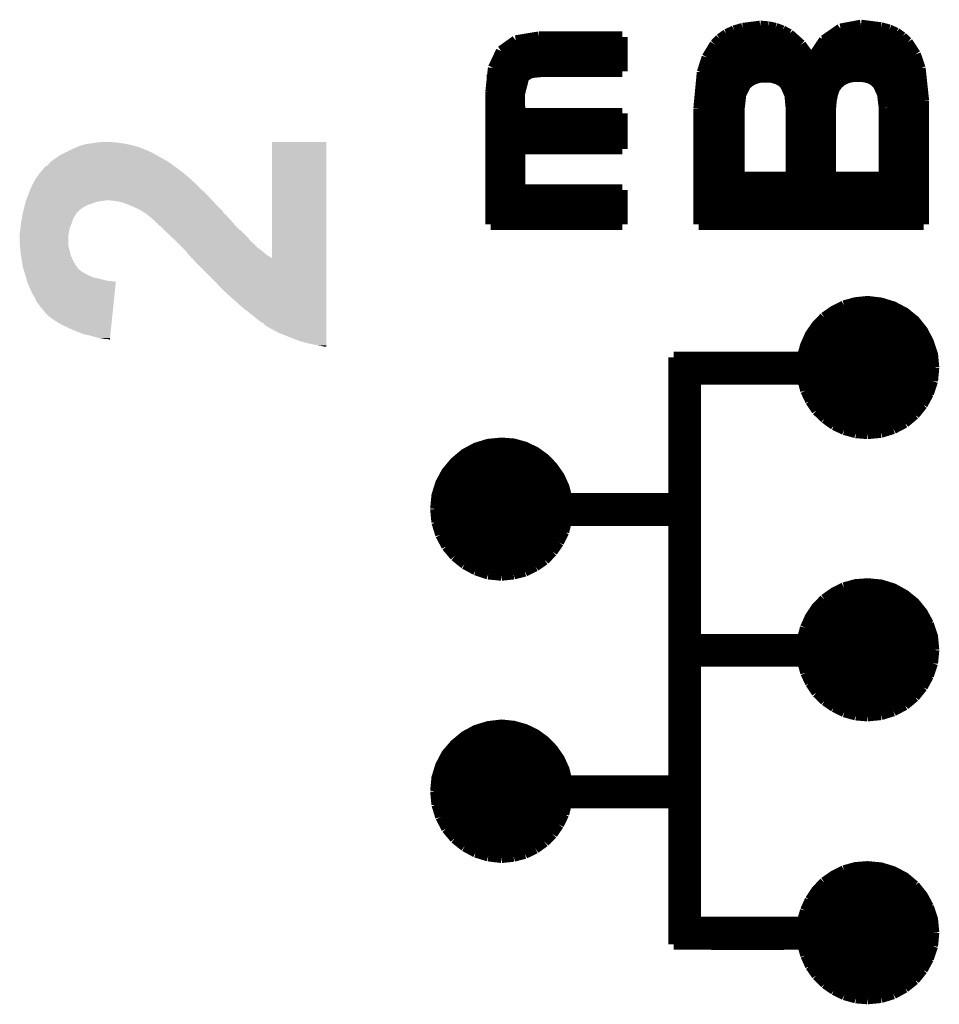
# Model space of a CAD drawing. Extents: x -52 to 48, y -3 to 57.
# Tile 12 of 96: x -28.31 to -20.95, y 6.5 to 14.38. Entities that reach past the tile are written whole.
import ezdxf

# ---------------------------------------------------------------- set-up
doc = ezdxf.new("R2010")
doc.units = 0
doc.layers.add('CLICK_SHIELD_FOR_RED_PITAYA_010', color=11, linetype='CONTINUOUS')

msp = doc.modelspace()

# ---------------------------------------------------------------- linework, layer by layer
at = {"layer": 'CLICK_SHIELD_FOR_RED_PITAYA_010', "const_width": 0.08636}
for points in [[(-22.5933, 14.2875), (-22.52472, 14.30782)], [(-22.56536, 12.7381), (-22.56536, 14.29766)], [(-22.52472, 14.30782), (-22.38502, 14.3256)], [(-22.50186, 13.8557), (-22.50186, 14.3129)], [(-22.43582, 13.90142), (-22.43582, 14.32306)], [(-22.38502, 14.3256), (-22.32152, 14.32052)], [(-22.36978, 13.91666), (-22.36978, 14.3256)], [(-22.32152, 14.32052), (-22.2631, 14.30782)], [(-22.30628, 13.91412), (-22.30628, 14.31798)], [(-22.2631, 14.30782), (-22.20722, 14.2875)], [(-22.24024, 13.89888), (-22.24024, 14.30274)], [(-21.87448, 14.2113), (-21.7424, 14.30274)], [(-21.7424, 14.30274), (-21.57984, 14.33322)], [(-21.71954, 13.89634), (-21.71954, 14.31036)], [(-21.65604, 13.9192), (-21.65604, 14.32814)], [(-21.59, 13.92174), (-21.59, 14.33322)], [(-21.57984, 14.33322), (-21.41982, 14.3129)], [(-21.5265, 13.91158), (-21.5265, 14.33068)], [(-21.46046, 13.87602), (-21.46046, 14.32052)], [(-21.41982, 14.3129), (-21.35378, 14.29512)], [(-21.39442, 13.70076), (-21.39442, 14.30782)], [(-21.35378, 14.29512), (-21.2979, 14.26972)], [(-24.34082, 14.20876), (-24.1554, 14.23924)], [(-24.2697, 13.92682), (-24.2697, 14.22908)], [(-24.2062, 13.95476), (-24.2062, 14.2367)], [(-24.1554, 14.23924), (-23.48992, 14.23924)], [(-24.14016, 13.96238), (-24.14016, 14.23924)], [(-24.07412, 13.96238), (-24.07412, 14.23924)], [(-24.01062, 13.96238), (-24.01062, 14.23924)], [(-23.94458, 13.96238), (-23.94458, 14.23924)], [(-23.88108, 13.96238), (-23.88108, 14.23924)], [(-23.81504, 13.96238), (-23.81504, 14.23924)], [(-23.749, 13.96238), (-23.749, 14.23924)], [(-23.6855, 13.96238), (-23.6855, 14.23924)], [(-23.61946, 13.96238), (-23.61946, 14.23924)], [(-23.55596, 13.96238), (-23.55596, 14.23924)], [(-23.48992, 13.96238), (-23.48992, 14.23924)], [(-23.48992, 13.96238), (-23.48992, 14.23924)], [(-22.74824, 14.17828), (-22.7076, 14.22146)], [(-22.7076, 14.22146), (-22.65426, 14.25956)], [(-22.6949, 12.7381), (-22.6949, 14.23162)], [(-22.65426, 14.25956), (-22.5933, 14.2875)], [(-22.6314, 12.7381), (-22.6314, 14.27226)], [(-22.20722, 14.2875), (-22.15388, 14.25956)], [(-22.17674, 13.84046), (-22.17674, 14.27226)], [(-22.15388, 14.25956), (-22.0599, 14.17574)], [(-22.1107, 12.7381), (-22.1107, 14.22654)], [(-21.85162, 12.7381), (-21.85162, 14.2367)], [(-21.78558, 13.83284), (-21.78558, 14.28242)], [(-21.33092, 12.7381), (-21.33092, 14.28496)], [(-21.2979, 14.26972), (-21.24964, 14.2367)], [(-21.26488, 12.7381), (-21.26488, 14.2494)], [(-21.24964, 14.2367), (-21.20646, 14.19606)], [(-24.45766, 14.12494), (-24.34082, 14.20876)], [(-24.40178, 12.7381), (-24.40178, 14.17828)], [(-24.33574, 12.7381), (-24.33574, 14.2113)], [(-22.81174, 14.07414), (-22.74824, 14.17828)], [(-22.76094, 12.7381), (-22.76094, 14.16304)], [(-22.0599, 14.17574), (-21.97608, 14.0589)], [(-22.04466, 12.7381), (-22.04466, 14.1605)], [(-21.97608, 14.0589), (-21.87448, 14.2113)], [(-21.91512, 12.7381), (-21.91512, 14.16558)], [(-21.20646, 14.19606), (-21.14296, 14.09954)], [(-21.19884, 12.7381), (-21.19884, 14.18844)], [(-24.52116, 13.99032), (-24.45766, 14.12494)], [(-24.46528, 12.7381), (-24.46528, 14.11478)], [(-22.84984, 13.95476), (-22.81174, 14.07414)], [(-21.98116, 12.7381), (-21.98116, 14.06652)], [(-21.14296, 14.09954), (-21.10486, 13.98778)], [(-21.13534, 12.7381), (-21.13534, 14.08176)], [(-24.54148, 13.80236), (-24.52116, 13.99032)], [(-22.82698, 12.7381), (-22.82698, 14.04112)], [(-21.10486, 13.98778), (-21.07692, 13.72616)], [(-24.53132, 12.7381), (-24.53132, 13.93952)], [(-24.31034, 13.78458), (-24.27478, 13.92174), (-24.2189, 13.95222), (-24.11984, 13.96238)], [(-24.11984, 13.96238), (-23.48992, 13.96238)], [(-22.87778, 13.66266), (-22.84984, 13.95476)], [(-22.55266, 13.66774), (-22.53996, 13.77696), (-22.50186, 13.8557), (-22.47138, 13.8811), (-22.43582, 13.90142), (-22.39264, 13.91412), (-22.34438, 13.91666), (-22.29104, 13.91412), (-22.24786, 13.90142), (-22.20976, 13.8811), (-22.18436, 13.85316), (-22.1488, 13.77442), (-22.13864, 13.66774)], [(-21.73732, 13.88618), (-21.69922, 13.9065), (-21.65604, 13.9192), (-21.60524, 13.92174), (-21.5519, 13.9192), (-21.50618, 13.9065), (-21.47062, 13.88618), (-21.44268, 13.85824), (-21.40712, 13.7795), (-21.39442, 13.67282)], [(-21.82114, 13.67282), (-21.81606, 13.73124), (-21.8059, 13.78204), (-21.79066, 13.82522), (-21.76526, 13.86078), (-21.73732, 13.88618)], [(-24.54148, 12.7381), (-24.54148, 13.80236)], [(-24.31034, 13.78458), (-24.31034, 13.71854)], [(-24.31034, 13.71854), (-24.3078, 13.6271)], [(-22.87778, 12.7381), (-22.87778, 13.66266)], [(-22.55266, 13.11656), (-22.55266, 13.66774)], [(-22.13864, 13.11656), (-22.13864, 13.66774)], [(-21.82114, 13.11656), (-21.82114, 13.67282)], [(-21.39442, 13.11656), (-21.39442, 13.67282)], [(-21.07692, 12.7381), (-21.07692, 13.72616)], [(-24.3078, 13.6271), (-23.48992, 13.6271)], [(-24.2697, 13.34262), (-24.2697, 13.6271)], [(-24.2062, 13.34262), (-24.2062, 13.6271)], [(-24.14016, 13.34262), (-24.14016, 13.6271)], [(-24.07412, 13.34262), (-24.07412, 13.6271)], [(-24.01062, 13.34262), (-24.01062, 13.6271)], [(-23.94458, 13.34262), (-23.94458, 13.6271)], [(-23.88108, 13.34262), (-23.88108, 13.6271)], [(-23.81504, 13.34262), (-23.81504, 13.6271)], [(-23.749, 13.34262), (-23.749, 13.6271)], [(-23.6855, 13.34262), (-23.6855, 13.6271)], [(-23.61946, 13.34262), (-23.61946, 13.6271)], [(-23.55596, 13.34262), (-23.55596, 13.6271)], [(-23.48992, 13.34262), (-23.48992, 13.6271)], [(-23.48992, 13.34262), (-23.48992, 13.6271)], [(-24.3078, 13.34262), (-23.48992, 13.34262)], [(-24.3078, 13.01496), (-24.3078, 13.34262)], [(-22.55266, 13.11656), (-22.13864, 13.11656)], [(-22.50186, 12.7381), (-22.50186, 13.11656)], [(-22.43582, 12.7381), (-22.43582, 13.11656)], [(-22.36978, 12.7381), (-22.36978, 13.11656)], [(-22.30628, 12.7381), (-22.30628, 13.11656)], [(-22.24024, 12.7381), (-22.24024, 13.11656)], [(-22.17674, 12.7381), (-22.17674, 13.11656)], [(-21.82114, 13.11656), (-21.39442, 13.11656)], [(-21.78558, 12.7381), (-21.78558, 13.11656)], [(-21.71954, 12.7381), (-21.71954, 13.11656)], [(-21.65604, 12.7381), (-21.65604, 13.11656)], [(-21.59, 12.7381), (-21.59, 13.11656)], [(-21.5265, 12.7381), (-21.5265, 13.11656)], [(-21.46046, 12.7381), (-21.46046, 13.11656)], [(-21.39442, 12.7381), (-21.39442, 13.11656)], [(-24.3078, 13.01496), (-23.48992, 13.01496)], [(-24.2697, 12.7381), (-24.2697, 13.01496)], [(-24.2062, 12.7381), (-24.2062, 13.01496)], [(-24.14016, 12.7381), (-24.14016, 13.01496)], [(-24.07412, 12.7381), (-24.07412, 13.01496)], [(-24.01062, 12.7381), (-24.01062, 13.01496)], [(-23.94458, 12.7381), (-23.94458, 13.01496)], [(-23.88108, 12.7381), (-23.88108, 13.01496)], [(-23.81504, 12.7381), (-23.81504, 13.01496)], [(-23.749, 12.7381), (-23.749, 13.01496)], [(-23.6855, 12.7381), (-23.6855, 13.01496)], [(-23.61946, 12.7381), (-23.61946, 13.01496)], [(-23.55596, 12.7381), (-23.55596, 13.01496)], [(-23.48992, 12.7381), (-23.48992, 13.01496)], [(-23.48992, 12.7381), (-23.48992, 13.01496)], [(-24.54148, 12.7381), (-23.48992, 12.7381)], [(-22.87778, 12.7381), (-21.07692, 12.7381)], [(-21.87194, 11.99388), (-21.79574, 12.04722), (-21.71446, 12.08786)], [(-21.71446, 12.08786), (-21.62302, 12.11326), (-21.5265, 12.12342), (-21.41982, 12.11072), (-21.32076, 12.08024), (-21.22932, 12.03198), (-21.15058, 11.96848), (-21.08708, 11.88974), (-21.03882, 11.7983), (-21.0058, 11.69924), (-20.99564, 11.59256)], [(-21.70176, 11.09218), (-21.70176, 12.09294)], [(-21.63572, 11.0744), (-21.63572, 12.11072)], [(-21.57222, 11.06424), (-21.57222, 12.12088)], [(-21.50618, 11.06424), (-21.50618, 12.12342)], [(-21.44268, 11.06932), (-21.44268, 12.1158)], [(-21.37664, 11.08456), (-21.37664, 12.10056)], [(-21.8313, 11.16076), (-21.8313, 12.02436)], [(-21.7678, 11.12012), (-21.7678, 12.065)], [(-21.3106, 11.10742), (-21.3106, 12.0777)], [(-21.2471, 11.14298), (-21.2471, 12.04214)], [(-23.07844, 11.67638), (-22.90318, 11.67638), (-22.04974, 11.67638), (-22.02434, 11.76782), (-21.98624, 11.85418), (-21.93544, 11.92784), (-21.87194, 11.99388)], [(-21.89734, 11.2141), (-21.89734, 11.97102)], [(-21.18106, 11.19124), (-21.18106, 11.99642)], [(-21.11756, 11.25728), (-21.11756, 11.93038)], [(-21.96084, 11.29284), (-21.96084, 11.89228)], [(-21.05152, 11.35634), (-21.05152, 11.82878)], [(-22.02688, 11.42238), (-22.02688, 11.76274)], [(-23.07844, 11.50112), (-23.07844, 11.67638)], [(-23.06828, 6.97992), (-23.06828, 11.67638)], [(-23.00224, 6.97992), (-23.00224, 11.67638)], [(-22.93874, 6.97992), (-22.93874, 11.67638)], [(-22.8727, 11.50112), (-22.8727, 11.67638)], [(-22.80666, 11.50112), (-22.80666, 11.67638)], [(-22.74316, 11.50112), (-22.74316, 11.67638)], [(-22.67712, 11.50112), (-22.67712, 11.67638)], [(-22.61362, 11.50112), (-22.61362, 11.67638)], [(-22.54758, 11.50112), (-22.54758, 11.67638)], [(-22.48154, 11.50112), (-22.48154, 11.67638)], [(-22.41804, 11.50112), (-22.41804, 11.67638)], [(-22.352, 11.50112), (-22.352, 11.67638)], [(-22.28596, 11.50112), (-22.28596, 11.67638)], [(-22.22246, 11.50112), (-22.22246, 11.67638)], [(-22.15642, 11.50112), (-22.15642, 11.67638)], [(-22.09292, 11.50112), (-22.09292, 11.67638)], [(-21.0058, 11.48588), (-20.99564, 11.59256)], [(-23.07844, 10.54608), (-23.07844, 11.50112)], [(-22.90318, 11.50112), (-22.0472, 11.50112)], [(-22.90318, 10.54608), (-22.90318, 11.50112)], [(-22.0472, 11.50112), (-22.0218, 11.40968)], [(-21.03882, 11.38682), (-21.0058, 11.48588)], [(-22.0218, 11.40968), (-21.9837, 11.3284)], [(-21.08708, 11.29792), (-21.03882, 11.38682)], [(-21.9837, 11.3284), (-21.9329, 11.2522)], [(-21.9329, 11.2522), (-21.86686, 11.1887)], [(-21.15058, 11.21918), (-21.08708, 11.29792)], [(-21.86686, 11.1887), (-21.7932, 11.13536)], [(-21.32076, 11.10488), (-21.22932, 11.15314)], [(-21.22932, 11.15314), (-21.15058, 11.21918)], [(-21.7932, 11.13536), (-21.71192, 11.09726)], [(-21.71192, 11.09726), (-21.62048, 11.07186)], [(-21.62048, 11.07186), (-21.5265, 11.06424)], [(-21.5265, 11.06424), (-21.41982, 11.0744)], [(-21.41982, 11.0744), (-21.32076, 11.10488)], [(-24.98344, 10.46226), (-24.97328, 10.56894), (-24.9428, 10.668), (-24.89454, 10.7569), (-24.8285, 10.83564), (-24.74976, 10.90168), (-24.66086, 10.94994), (-24.5618, 10.98042), (-24.45512, 10.99058), (-24.3586, 10.98296), (-24.26716, 10.95756), (-24.18334, 10.91692), (-24.10968, 10.86358), (-24.04618, 10.79754), (-23.99284, 10.72134), (-23.95474, 10.63752), (-23.93188, 10.54608)], [(-24.4983, 9.93394), (-24.4983, 10.99058)], [(-24.43226, 9.9314), (-24.43226, 10.99058)], [(-24.36876, 9.93902), (-24.36876, 10.9855)], [(-24.69388, 9.98728), (-24.69388, 10.9347)], [(-24.62784, 9.96188), (-24.62784, 10.96264)], [(-24.56434, 9.9441), (-24.56434, 10.98042)], [(-24.30272, 9.95426), (-24.30272, 10.97026)], [(-24.23922, 9.97712), (-24.23922, 10.94486)], [(-24.17318, 10.01268), (-24.17318, 10.9093)], [(-24.82342, 10.08126), (-24.82342, 10.84072)], [(-24.75738, 10.02792), (-24.75738, 10.8966)], [(-24.10714, 10.06094), (-24.10714, 10.86104)], [(-24.88946, 10.15746), (-24.88946, 10.76452)], [(-24.04364, 10.12698), (-24.04364, 10.795)], [(-23.9776, 10.23112), (-23.9776, 10.69086)], [(-24.95296, 10.28192), (-24.95296, 10.64006)], [(-23.93188, 10.54608), (-23.07844, 10.54608)], [(-23.9141, 10.36828), (-23.9141, 10.54608)], [(-23.84806, 10.36828), (-23.84806, 10.54608)], [(-23.78202, 10.36828), (-23.78202, 10.54608)], [(-23.71852, 10.36828), (-23.71852, 10.54608)], [(-23.65248, 10.36828), (-23.65248, 10.54608)], [(-23.58898, 10.36828), (-23.58898, 10.54608)], [(-23.52294, 10.36828), (-23.52294, 10.54608)], [(-23.4569, 10.36828), (-23.4569, 10.54608)], [(-23.3934, 10.36828), (-23.3934, 10.54608)], [(-23.32736, 10.36828), (-23.32736, 10.54608)], [(-23.26386, 10.36828), (-23.26386, 10.54608)], [(-23.19782, 10.36828), (-23.19782, 10.54608)], [(-23.13178, 10.36828), (-23.13178, 10.54608)], [(-22.90318, 10.36828), (-22.90318, 10.54608)], [(-24.98344, 10.46226), (-24.97328, 10.35558)], [(-24.97328, 10.35558), (-24.9428, 10.25652)], [(-23.95728, 10.27938), (-23.93442, 10.36828)], [(-23.93442, 10.36828), (-23.07844, 10.36828)], [(-23.07844, 9.41832), (-23.07844, 10.36828)], [(-22.90318, 9.41832), (-22.90318, 10.36828)], [(-23.99792, 10.19556), (-23.95728, 10.27938)], [(-24.9428, 10.25652), (-24.89454, 10.16508)], [(-24.89454, 10.16508), (-24.8285, 10.08634)], [(-24.11222, 10.05586), (-24.04872, 10.1219)], [(-24.04872, 10.1219), (-23.99792, 10.19556)], [(-24.8285, 10.08634), (-24.74976, 10.02284)], [(-24.18588, 10.00506), (-24.11222, 10.05586)], [(-24.74976, 10.02284), (-24.66086, 9.97458)], [(-24.66086, 9.97458), (-24.5618, 9.94156)], [(-24.3586, 9.94156), (-24.2697, 9.96442)], [(-24.2697, 9.96442), (-24.18588, 10.00506)], [(-24.5618, 9.94156), (-24.45512, 9.9314)], [(-24.45512, 9.9314), (-24.3586, 9.94156)], [(-21.87194, 9.73836), (-21.79574, 9.7917), (-21.71446, 9.83234)], [(-21.7678, 8.8646), (-21.7678, 9.80694)], [(-21.71446, 9.83234), (-21.62302, 9.85774), (-21.5265, 9.86536), (-21.41982, 9.8552), (-21.32076, 9.82472), (-21.22932, 9.77392), (-21.15058, 9.71042), (-21.08708, 9.63168), (-21.03882, 9.54278)], [(-21.70176, 8.83666), (-21.70176, 9.83488)], [(-21.63572, 8.81634), (-21.63572, 9.85266)], [(-21.57222, 8.80872), (-21.57222, 9.86282)], [(-21.50618, 8.80618), (-21.50618, 9.86536)], [(-21.44268, 8.81126), (-21.44268, 9.85774)], [(-21.37664, 8.8265), (-21.37664, 9.84504)], [(-21.3106, 8.8519), (-21.3106, 9.81964)], [(-22.02434, 9.5123), (-21.98624, 9.59612), (-21.93544, 9.67232), (-21.87194, 9.73836)], [(-21.8313, 8.9027), (-21.8313, 9.76884)], [(-21.2471, 8.88492), (-21.2471, 9.78662)], [(-21.18106, 8.93318), (-21.18106, 9.73836)], [(-21.89734, 8.95858), (-21.89734, 9.71296)], [(-21.11756, 8.99922), (-21.11756, 9.67232)], [(-21.96084, 9.03478), (-21.96084, 9.63676)], [(-21.05152, 9.09828), (-21.05152, 9.57072)], [(-22.90318, 9.41832), (-22.04974, 9.41832), (-22.02434, 9.5123)], [(-22.02688, 9.16432), (-22.02688, 9.50722)], [(-21.03882, 9.54278), (-21.0058, 9.44118), (-20.99564, 9.3345)], [(-23.07844, 9.24306), (-23.07844, 9.41832)], [(-22.8727, 9.24306), (-22.8727, 9.41832)], [(-22.80666, 9.24306), (-22.80666, 9.41832)], [(-22.74316, 9.24306), (-22.74316, 9.41832)], [(-22.67712, 9.24306), (-22.67712, 9.41832)], [(-22.61362, 9.24306), (-22.61362, 9.41832)], [(-22.54758, 9.24306), (-22.54758, 9.41832)], [(-22.48154, 9.24306), (-22.48154, 9.41832)], [(-22.41804, 9.24306), (-22.41804, 9.41832)], [(-22.352, 9.24306), (-22.352, 9.41832)], [(-22.28596, 9.24306), (-22.28596, 9.41832)], [(-22.22246, 9.24306), (-22.22246, 9.41832)], [(-22.15642, 9.24306), (-22.15642, 9.41832)], [(-22.09292, 9.24306), (-22.09292, 9.41832)], [(-21.0058, 9.22782), (-20.99564, 9.3345)], [(-23.07844, 8.28802), (-23.07844, 9.24306)], [(-22.90318, 9.24306), (-22.0472, 9.24306)], [(-22.90318, 8.28802), (-22.90318, 9.24306)], [(-22.0472, 9.24306), (-22.0218, 9.15162)], [(-21.03882, 9.12876), (-21.0058, 9.22782)], [(-22.0218, 9.15162), (-21.9837, 9.07034)], [(-21.08708, 9.03986), (-21.03882, 9.12876)], [(-21.9837, 9.07034), (-21.9329, 8.99414)], [(-21.15058, 8.96112), (-21.08708, 9.03986)], [(-21.9329, 8.99414), (-21.86686, 8.93064)], [(-21.22932, 8.89508), (-21.15058, 8.96112)], [(-21.86686, 8.93064), (-21.7932, 8.87984)], [(-21.7932, 8.87984), (-21.71192, 8.8392)], [(-21.32076, 8.84682), (-21.22932, 8.89508)], [(-21.71192, 8.8392), (-21.62048, 8.8138)], [(-21.62048, 8.8138), (-21.5265, 8.80618)], [(-21.5265, 8.80618), (-21.41982, 8.81634)], [(-21.41982, 8.81634), (-21.32076, 8.84682)], [(-24.98344, 8.2042), (-24.97328, 8.31088), (-24.9428, 8.40994), (-24.89454, 8.50138), (-24.8285, 8.57758), (-24.74976, 8.64362), (-24.66086, 8.69188), (-24.5618, 8.72236), (-24.45512, 8.73506), (-24.3586, 8.7249), (-24.26716, 8.6995), (-24.18334, 8.65886), (-24.10968, 8.60552), (-24.04618, 8.53948), (-23.99284, 8.46328), (-23.95474, 8.37946), (-23.93188, 8.28802)], [(-24.62784, 7.70382), (-24.62784, 8.70458)], [(-24.56434, 7.68604), (-24.56434, 8.72236)], [(-24.4983, 7.67588), (-24.4983, 8.73252)], [(-24.43226, 7.67588), (-24.43226, 8.73252)], [(-24.36876, 7.68096), (-24.36876, 8.72744)], [(-24.30272, 7.6962), (-24.30272, 8.7122)], [(-24.75738, 7.76986), (-24.75738, 8.63854)], [(-24.69388, 7.73176), (-24.69388, 8.67664)], [(-24.23922, 7.7216), (-24.23922, 8.6868)], [(-24.17318, 7.75462), (-24.17318, 8.65378)], [(-24.82342, 7.8232), (-24.82342, 8.5852)], [(-24.10714, 7.80288), (-24.10714, 8.60552)], [(-24.88946, 7.8994), (-24.88946, 8.509)], [(-24.04364, 7.87146), (-24.04364, 8.53694)], [(-23.9776, 7.97306), (-23.9776, 8.43534)], [(-24.95296, 8.0264), (-24.95296, 8.382)], [(-23.93188, 8.28802), (-23.07844, 8.28802)], [(-23.9141, 8.11022), (-23.9141, 8.28802)], [(-23.84806, 8.11022), (-23.84806, 8.28802)], [(-23.78202, 8.11022), (-23.78202, 8.28802)], [(-23.71852, 8.11022), (-23.71852, 8.28802)], [(-23.65248, 8.11022), (-23.65248, 8.28802)], [(-23.58898, 8.11022), (-23.58898, 8.28802)], [(-23.52294, 8.11022), (-23.52294, 8.28802)], [(-23.4569, 8.11022), (-23.4569, 8.28802)], [(-23.3934, 8.11022), (-23.3934, 8.28802)], [(-23.32736, 8.11022), (-23.32736, 8.28802)], [(-23.26386, 8.11022), (-23.26386, 8.28802)], [(-23.19782, 8.11022), (-23.19782, 8.28802)], [(-23.13178, 8.11022), (-23.13178, 8.28802)], [(-22.90318, 8.11022), (-22.90318, 8.28802)], [(-24.98344, 8.2042), (-24.97328, 8.09752)], [(-24.97328, 8.09752), (-24.9428, 7.99846)], [(-23.95728, 8.02132), (-23.93442, 8.11022)], [(-23.93442, 8.11022), (-23.07844, 8.11022)], [(-23.07844, 6.97992), (-23.07844, 8.11022)], [(-22.90318, 7.15772), (-22.90318, 8.11022)], [(-24.9428, 7.99846), (-24.89454, 7.90702)], [(-23.99792, 7.9375), (-23.95728, 8.02132)], [(-24.04872, 7.86384), (-23.99792, 7.9375)], [(-24.89454, 7.90702), (-24.8285, 7.82828)], [(-24.11222, 7.80034), (-24.04872, 7.86384)], [(-24.8285, 7.82828), (-24.74976, 7.76478)], [(-24.74976, 7.76478), (-24.66086, 7.71652)], [(-24.18588, 7.747), (-24.11222, 7.80034)], [(-24.66086, 7.71652), (-24.5618, 7.68604)], [(-24.5618, 7.68604), (-24.45512, 7.67334)], [(-24.45512, 7.67334), (-24.3586, 7.6835)], [(-24.3586, 7.6835), (-24.2697, 7.70636)], [(-24.2697, 7.70636), (-24.18588, 7.747)], [(-21.71446, 7.5692), (-21.62302, 7.5946), (-21.5265, 7.60222), (-21.41982, 7.59206), (-21.32076, 7.56158), (-21.22932, 7.51332), (-21.15058, 7.44728)], [(-21.57222, 6.54558), (-21.57222, 7.59968)], [(-21.50618, 6.54304), (-21.50618, 7.60222)], [(-21.44268, 6.55066), (-21.44268, 7.59714)], [(-21.87194, 7.47522), (-21.79574, 7.52856), (-21.71446, 7.5692)], [(-21.7678, 6.60146), (-21.7678, 7.5438)], [(-21.70176, 6.57352), (-21.70176, 7.57174)], [(-21.63572, 6.55574), (-21.63572, 7.59206)], [(-21.37664, 6.56336), (-21.37664, 7.5819)], [(-21.3106, 6.58876), (-21.3106, 7.5565)], [(-21.2471, 6.62178), (-21.2471, 7.52348)], [(-21.98624, 7.33298), (-21.93544, 7.40918), (-21.87194, 7.47522)], [(-21.89734, 6.69544), (-21.89734, 7.44982)], [(-21.8313, 6.63956), (-21.8313, 7.5057)], [(-21.18106, 6.67004), (-21.18106, 7.47522)], [(-21.15058, 7.44728), (-21.08708, 7.36854), (-21.03882, 7.27964)], [(-21.96084, 6.77164), (-21.96084, 7.37362)], [(-21.11756, 6.73608), (-21.11756, 7.40918)], [(-22.02434, 7.24916), (-21.98624, 7.33298)], [(-21.05152, 6.83768), (-21.05152, 7.31012)], [(-22.90318, 7.15772), (-22.04974, 7.15772), (-22.02434, 7.24916)], [(-22.02688, 6.90118), (-22.02688, 7.24408)], [(-21.03882, 7.27964), (-21.0058, 7.18058), (-20.99564, 7.0739)], [(-22.8727, 6.97992), (-22.8727, 7.15772)], [(-22.80666, 6.97992), (-22.80666, 7.15772)], [(-22.74316, 6.97992), (-22.74316, 7.15772)], [(-22.67712, 6.97992), (-22.67712, 7.15772)], [(-22.61362, 6.97992), (-22.61362, 7.15772)], [(-22.54758, 6.97738), (-22.54758, 7.15772)], [(-22.48154, 6.97738), (-22.48154, 7.15772)], [(-22.41804, 6.97738), (-22.41804, 7.15772)], [(-22.352, 6.97738), (-22.352, 7.15772)], [(-22.28596, 6.97992), (-22.28596, 7.15772)], [(-22.22246, 6.97992), (-22.22246, 7.15772)], [(-22.15642, 6.97992), (-22.15642, 7.15772)], [(-22.09292, 6.97992), (-22.09292, 7.15772)], [(-21.0058, 6.96468), (-20.99564, 7.0739)], [(-23.07844, 6.97992), (-22.38502, 6.97738)], [(-22.38502, 6.97738), (-22.0472, 6.97992)], [(-22.0472, 6.97992), (-22.0218, 6.89102)], [(-22.0218, 6.89102), (-21.9837, 6.8072)], [(-21.03882, 6.86562), (-21.0058, 6.96468)], [(-21.08708, 6.77672), (-21.03882, 6.86562)], [(-21.9837, 6.8072), (-21.9329, 6.73354)], [(-21.9329, 6.73354), (-21.86686, 6.6675)], [(-21.15058, 6.69798), (-21.08708, 6.77672)], [(-21.86686, 6.6675), (-21.7932, 6.6167)], [(-21.22932, 6.63448), (-21.15058, 6.69798)], [(-21.7932, 6.6167), (-21.71192, 6.57606)], [(-21.71192, 6.57606), (-21.62048, 6.55066)], [(-21.41982, 6.5532), (-21.32076, 6.58368)], [(-21.32076, 6.58368), (-21.22932, 6.63448)], [(-21.62048, 6.55066), (-21.5265, 6.54304)], [(-21.5265, 6.54304), (-21.41982, 6.5532)]]:
    msp.add_lwpolyline(points, dxfattribs=at)
at = {"layer": 'CLICK_SHIELD_FOR_RED_PITAYA_010'}
for points in [[(-27.748652, 13.3858), (-27.697852, 13.39342), (-27.477722, 13.3858), (-27.52852, 13.39342)], [(-27.697852, 13.39342), (-27.680918, 13.39596), (-27.52852, 13.39342), (-27.56662, 13.39596)], [(-27.680918, 13.39596), (-27.62758, 13.3985), (-27.56662, 13.39596), (-27.59964, 13.3985)], [(-26.29154, 12.46892), (-26.29151, 13.398468), (-25.85722, 12.46892), (-25.8572, 13.398468)], [(-26.29151, 13.398468), (-26.291508, 13.3985), (-25.8572, 13.398468), (-26.291508, 13.3985)], [(-27.980638, 13.2969), (-27.94508, 13.31468), (-27.223402, 13.2969), (-27.25674, 13.31468)], [(-27.94508, 13.31468), (-27.9146, 13.32992), (-27.25674, 13.31468), (-27.28976, 13.32992)], [(-27.9146, 13.32992), (-27.90952, 13.33246), (-27.28976, 13.32992), (-27.297384, 13.33246)], [(-27.90952, 13.33246), (-27.903716, 13.335), (-27.297384, 13.33246), (-27.30501, 13.335)], [(-27.903716, 13.335), (-27.89211, 13.340078), (-27.30501, 13.335), (-27.312618, 13.340078)], [(-27.89211, 13.340078), (-27.845662, 13.3604), (-27.312618, 13.340078), (-27.3685, 13.3604)], [(-27.845662, 13.3604), (-27.82824, 13.368022), (-27.3685, 13.3604), (-27.397716, 13.368022)], [(-27.82824, 13.368022), (-27.80081, 13.37564), (-27.397716, 13.368022), (-27.42692, 13.37564)], [(-27.80081, 13.37564), (-27.782518, 13.38072), (-27.42692, 13.37564), (-27.45232, 13.38072)], [(-27.782518, 13.38072), (-27.748652, 13.3858), (-27.45232, 13.38072), (-27.477722, 13.3858)], [(-28.07716, 13.22324), (-28.064098, 13.23848), (-27.098622, 13.22324), (-27.119578, 13.23848)], [(-28.064098, 13.23848), (-28.061918, 13.241022), (-27.119578, 13.23848), (-27.124026, 13.241022)], [(-28.061918, 13.241022), (-28.022006, 13.26896), (-27.124026, 13.241022), (-27.17292, 13.26896)], [(-28.022006, 13.26896), (-28.01112, 13.27658), (-27.17292, 13.26896), (-27.186636, 13.27658)], [(-28.01112, 13.27658), (-27.98445, 13.29436), (-27.186636, 13.27658), (-27.21864, 13.29436)], [(-27.98445, 13.29436), (-27.980638, 13.2969), (-27.21864, 13.29436), (-27.223402, 13.2969)], [(-28.14828, 13.15212), (-28.112722, 13.19276), (-27.002742, 13.15212), (-27.056926, 13.19276)], [(-28.112722, 13.19276), (-28.11018, 13.195304), (-27.056926, 13.19276), (-27.060318, 13.195304)], [(-28.11018, 13.195304), (-28.10933, 13.19784), (-27.060318, 13.195304), (-27.0637, 13.19784)], [(-28.10933, 13.19784), (-28.10763, 13.20291), (-27.0637, 13.19784), (-27.07067, 13.20291)], [(-28.10763, 13.20291), (-28.092408, 13.208004), (-27.07067, 13.20291), (-27.077674, 13.208004)], [(-28.092408, 13.208004), (-28.07716, 13.22324), (-27.077674, 13.208004), (-27.098622, 13.22324)], [(-28.20416, 13.065758), (-28.195588, 13.081), (-26.906218, 13.065758), (-26.92146, 13.081)], [(-28.195588, 13.081), (-28.1813, 13.106402), (-26.92146, 13.081), (-26.948816, 13.106402)], [(-28.1813, 13.106402), (-28.175798, 13.11402), (-26.948816, 13.106402), (-26.957022, 13.11402)], [(-28.175798, 13.11402), (-28.161122, 13.13434), (-26.957022, 13.11402), (-26.98242, 13.13434)], [(-28.161122, 13.13434), (-28.150116, 13.14958), (-26.98242, 13.13434), (-27.0002, 13.14958)], [(-28.150116, 13.14958), (-28.148282, 13.152118), (-27.0002, 13.14958), (-27.00274, 13.152118)], [(-28.148282, 13.152118), (-28.14828, 13.15212), (-27.00274, 13.152118), (-27.002742, 13.15212)], [(-28.237886, 12.98702), (-28.22702, 13.01496), (-26.8224, 12.98702), (-26.853, 13.01496)], [(-28.22702, 13.01496), (-28.21559, 13.04036), (-26.853, 13.01496), (-26.88082, 13.04036)], [(-28.21559, 13.04036), (-28.20416, 13.065758), (-26.88082, 13.04036), (-26.906218, 13.065758)], [(-28.26639, 12.90828), (-28.263214, 12.92098), (-27.72664, 12.90828), (-27.686002, 12.92098)], [(-28.263214, 12.92098), (-28.262578, 12.923522), (-27.686002, 12.92098), (-27.668208, 12.923522)], [(-28.262578, 12.923522), (-28.261592, 12.92606), (-27.668208, 12.923522), (-27.65044, 12.92606)], [(-28.261592, 12.92606), (-28.259616, 12.93114), (-27.65044, 12.92606), (-27.619962, 12.93114)], [(-28.259616, 12.93114), (-28.237886, 12.98702), (-26.77099, 12.93114), (-26.8224, 12.98702)], [(-27.541222, 12.92606), (-27.594558, 12.93114), (-26.766316, 12.92606), (-26.77099, 12.93114)], [(-27.529156, 12.92352), (-27.541222, 12.92606), (-26.76398, 12.92352), (-26.766316, 12.92606)], [(-27.492962, 12.9159), (-27.529156, 12.92352), (-26.756614, 12.9159), (-26.76398, 12.92352)], [(-28.28544, 12.83208), (-28.282898, 12.842248), (-27.853636, 12.83208), (-27.840944, 12.842248)], [(-28.282898, 12.842248), (-28.281632, 12.847316), (-27.840944, 12.842248), (-27.838402, 12.847316)], [(-28.281632, 12.847316), (-28.274646, 12.87526), (-27.838402, 12.847316), (-27.80283, 12.87526)], [(-28.274646, 12.87526), (-28.269564, 12.89558), (-27.80283, 12.87526), (-27.764742, 12.89558)], [(-28.269564, 12.89558), (-28.26639, 12.90828), (-27.764742, 12.89558), (-27.72664, 12.90828)], [(-27.4447, 12.89812), (-27.492962, 12.9159), (-26.739426, 12.89812), (-26.756614, 12.9159)], [(-27.40152, 12.88034), (-27.4447, 12.89812), (-26.722238, 12.88034), (-26.739426, 12.89812)], [(-27.36342, 12.86256), (-27.40152, 12.88034), (-26.705052, 12.86256), (-26.722238, 12.88034)], [(-27.33548, 12.847322), (-27.36342, 12.86256), (-26.69032, 12.847322), (-26.705052, 12.86256)], [(-27.335476, 12.84732), (-27.33548, 12.847322), (-26.69032, 12.84732), (-26.69032, 12.847322)], [(-27.32836, 12.842236), (-27.335476, 12.84732), (-26.68524, 12.842236), (-26.69032, 12.84732)], [(-27.31771, 12.834628), (-27.32836, 12.842236), (-26.682696, 12.834628), (-26.68524, 12.842236)], [(-28.30068, 12.750802), (-28.293568, 12.78637), (-27.89428, 12.750802), (-27.88158, 12.78637)], [(-28.293568, 12.78637), (-28.29306, 12.7889), (-27.88158, 12.78637), (-27.880062, 12.7889)], [(-28.29306, 12.7889), (-28.289026, 12.81176), (-27.880062, 12.7889), (-27.86634, 12.81176)], [(-28.289026, 12.81176), (-28.285442, 12.832076), (-27.86634, 12.81176), (-27.85364, 12.832076)], [(-28.285442, 12.832076), (-28.28544, 12.83208), (-27.85364, 12.832076), (-27.853636, 12.83208)], [(-27.317702, 12.834622), (-27.31771, 12.834628), (-26.68269, 12.834622), (-26.682696, 12.834628)], [(-27.310072, 12.83208), (-27.317702, 12.834622), (-26.68015, 12.83208), (-26.68269, 12.834622)], [(-27.299916, 12.82446), (-27.310072, 12.83208), (-26.67254, 12.82446), (-26.68015, 12.83208)], [(-27.28976, 12.81684), (-27.299916, 12.82446), (-26.663394, 12.81684), (-26.67254, 12.82446)], [(-27.28341, 12.81176), (-27.28976, 12.81684), (-26.657298, 12.81176), (-26.663394, 12.81684)], [(-27.26436, 12.79652), (-27.28341, 12.81176), (-26.643962, 12.79652), (-26.657298, 12.81176)], [(-27.23434, 12.77112), (-27.26436, 12.79652), (-26.62174, 12.77112), (-26.643962, 12.79652)], [(-27.23134, 12.76858), (-27.23434, 12.77112), (-26.619482, 12.76858), (-26.62174, 12.77112)], [(-27.2034, 12.74064), (-27.23134, 12.76858), (-26.594646, 12.74064), (-26.619482, 12.76858)], [(-28.31008, 12.666978), (-28.3083, 12.68476), (-27.91968, 12.666978), (-27.91573, 12.68476)], [(-28.3083, 12.68476), (-28.303644, 12.712698), (-27.91573, 12.68476), (-27.90952, 12.712698)], [(-28.303644, 12.712698), (-28.30322, 12.715238), (-27.90952, 12.712698), (-27.908506, 12.715238)], [(-28.30322, 12.715238), (-28.300682, 12.7508), (-27.908506, 12.715238), (-27.89428, 12.7508)], [(-28.300682, 12.7508), (-28.30068, 12.750802), (-27.89428, 12.7508), (-27.89428, 12.750802)], [(-27.18755, 12.7254), (-27.2034, 12.74064), (-26.5811, 12.7254), (-26.594646, 12.74064)], [(-27.14, 12.67968), (-27.18755, 12.7254), (-26.53284, 12.67968), (-26.5811, 12.7254)], [(-28.31084, 12.65936), (-28.31008, 12.666978), (-27.920044, 12.65936), (-27.91968, 12.666978)], [(-28.31084, 12.6238), (-28.31084, 12.65936), (-27.921738, 12.6238), (-27.920044, 12.65936)], [(-28.310416, 12.61364), (-28.31084, 12.6238), (-27.92222, 12.61364), (-27.921738, 12.6238)], [(-28.309358, 12.58824), (-28.310416, 12.61364), (-27.92222, 12.58824), (-27.92222, 12.61364)], [(-27.13736, 12.67714), (-27.14, 12.67968), (-26.5303, 12.67714), (-26.53284, 12.67968)], [(-27.090724, 12.63396), (-27.13736, 12.67714), (-26.48712, 12.63396), (-26.5303, 12.67714)], [(-27.06878, 12.61364), (-27.090724, 12.63396), (-26.46807, 12.61364), (-26.48712, 12.63396)], [(-27.048458, 12.593318), (-27.06878, 12.61364), (-26.44902, 12.593318), (-26.46807, 12.61364)], [(-28.3083, 12.56284), (-28.309358, 12.58824), (-27.91991, 12.56284), (-27.92222, 12.58824)], [(-28.308068, 12.5603), (-28.3083, 12.56284), (-27.91968, 12.5603), (-27.91991, 12.56284)], [(-28.30322, 12.506958), (-28.308068, 12.5603), (-27.906344, 12.506958), (-27.91968, 12.5603)], [(-27.033218, 12.578078), (-27.048458, 12.593318), (-26.431238, 12.578078), (-26.44902, 12.593318)], [(-27.017978, 12.562838), (-27.033218, 12.578078), (-26.418536, 12.562838), (-26.431238, 12.578078)], [(-27.015436, 12.560296), (-27.017978, 12.562838), (-26.41347, 12.560296), (-26.418536, 12.562838)], [(-27.007818, 12.552678), (-27.015436, 12.560296), (-26.408378, 12.552678), (-26.41347, 12.560296)], [(-26.99766, 12.54252), (-27.007818, 12.552678), (-26.39314, 12.54252), (-26.408378, 12.552678)], [(-26.98496, 12.52982), (-26.99766, 12.54252), (-26.37536, 12.52982), (-26.39314, 12.54252)], [(-26.977342, 12.5222), (-26.98496, 12.52982), (-26.366566, 12.5222), (-26.37536, 12.52982)], [(-28.300324, 12.489178), (-28.30322, 12.506958), (-27.9019, 12.489178), (-27.906344, 12.506958)], [(-28.294122, 12.45108), (-28.300324, 12.489178), (-27.88412, 12.45108), (-27.9019, 12.489178)], [(-28.287922, 12.41299), (-28.294122, 12.45108), (-27.8638, 12.41299), (-27.88412, 12.45108)], [(-26.958864, 12.496798), (-26.977342, 12.5222), (-26.337258, 12.496798), (-26.366566, 12.5222)], [(-26.957018, 12.494258), (-26.958864, 12.496798), (-26.333092, 12.494258), (-26.337258, 12.496798)], [(-26.9367, 12.4714), (-26.957018, 12.494258), (-26.295606, 12.4714), (-26.333092, 12.494258)], [(-26.933724, 12.46892), (-26.9367, 12.4714), (-26.29154, 12.46892), (-26.295606, 12.4714)], [(-26.92146, 12.4587), (-26.933724, 12.46892), (-25.85722, 12.4587), (-25.85722, 12.46892)], [(-26.911302, 12.44853), (-26.92146, 12.4587), (-25.85722, 12.44853), (-25.85722, 12.4587)], [(-26.908762, 12.443464), (-26.911302, 12.44853), (-25.85722, 12.443464), (-25.85722, 12.44853)], [(-28.28544, 12.39774), (-28.287922, 12.41299), (-27.85182, 12.39774), (-27.8638, 12.41299)], [(-28.27923, 12.377418), (-28.28544, 12.39774), (-27.835856, 12.377418), (-27.85182, 12.39774)], [(-28.278454, 12.374878), (-28.27923, 12.377418), (-27.83079, 12.374878), (-27.835856, 12.377418)], [(-28.274572, 12.362178), (-28.278454, 12.374878), (-27.818078, 12.362178), (-27.83079, 12.374878)], [(-26.77668, 12.31138), (-26.908762, 12.443464), (-25.857222, 12.31138), (-25.85722, 12.443464)], [(-28.270692, 12.34948), (-28.274572, 12.362178), (-27.79522, 12.34948), (-27.818078, 12.362178)], [(-28.266036, 12.33424), (-28.270692, 12.34948), (-27.76474, 12.33424), (-27.79522, 12.34948)], [(-28.260602, 12.316458), (-28.266036, 12.33424), (-27.726638, 12.316458), (-27.76474, 12.33424)], [(-28.2575, 12.3063), (-28.260602, 12.316458), (-27.683968, 12.3063), (-27.726638, 12.316458)], [(-28.256752, 12.30376), (-28.2575, 12.3063), (-27.6733, 12.30376), (-27.683968, 12.3063)], [(-28.25227, 12.28852), (-28.256752, 12.30376), (-27.612338, 12.28852), (-27.6733, 12.30376)], [(-28.25002, 12.280868), (-28.25227, 12.28852), (-27.541222, 12.280868), (-27.612338, 12.28852)], [(-26.71826, 12.25042), (-26.77668, 12.31138), (-25.857224, 12.25042), (-25.857222, 12.31138)], [(-28.244802, 12.263122), (-28.25002, 12.280868), (-27.543066, 12.263122), (-27.541222, 12.280868)], [(-28.22702, 12.22502), (-28.244802, 12.263122), (-27.547026, 12.22502), (-27.543066, 12.263122)], [(-28.21178, 12.18945), (-28.22702, 12.22502), (-27.55072, 12.18945), (-27.547026, 12.22502)], [(-26.66492, 12.19708), (-26.71826, 12.25042), (-25.857224, 12.19708), (-25.857224, 12.25042)], [(-28.194002, 12.16152), (-28.21178, 12.18945), (-27.553622, 12.16152), (-27.55072, 12.18945)], [(-28.1813, 12.13358), (-28.194002, 12.16152), (-27.556526, 12.13358), (-27.553622, 12.16152)], [(-28.171142, 12.113264), (-28.1813, 12.13358), (-27.558636, 12.113264), (-27.556526, 12.13358)], [(-26.61158, 12.14882), (-26.66492, 12.19708), (-25.857226, 12.14882), (-25.857224, 12.19708)], [(-26.56332, 12.10564), (-26.61158, 12.14882), (-25.857226, 12.10564), (-25.857226, 12.14882)], [(-28.1559, 12.09548), (-28.171142, 12.113264), (-27.560484, 12.09548), (-27.558636, 12.113264)], [(-28.148282, 12.085322), (-28.1559, 12.09548), (-27.561538, 12.085322), (-27.560484, 12.09548)], [(-28.14573, 12.077708), (-28.148282, 12.085322), (-27.56233, 12.077708), (-27.561538, 12.085322)], [(-28.140664, 12.075162), (-28.14573, 12.077708), (-27.562594, 12.075162), (-27.56233, 12.077708)], [(-28.107642, 12.034522), (-28.140664, 12.075162), (-27.566816, 12.034522), (-27.562594, 12.075162)], [(-26.52014, 12.06754), (-26.56332, 12.10564), (-25.857226, 12.06754), (-25.857226, 12.10564)], [(-26.47696, 12.03452), (-26.52014, 12.06754), (-25.857228, 12.03452), (-25.857226, 12.06754)], [(-28.072082, 11.998962), (-28.107642, 12.034522), (-27.57051, 11.998962), (-27.566816, 12.034522)], [(-28.0289, 11.968478), (-28.072082, 11.998962), (-27.573678, 11.968478), (-27.57051, 11.998962)], [(-26.4414, 12.00658), (-26.47696, 12.03452), (-25.857228, 12.00658), (-25.857228, 12.03452)], [(-26.41092, 11.98118), (-26.4414, 12.00658), (-25.857228, 11.98118), (-25.857228, 12.00658)], [(-26.38551, 11.96086), (-26.41092, 11.98118), (-25.85723, 11.96086), (-25.857228, 11.98118)], [(-27.98318, 11.94054), (-28.0289, 11.968478), (-27.57658, 11.94054), (-27.573678, 11.968478)], [(-27.89174, 11.89736), (-27.98318, 11.94054), (-27.581066, 11.89736), (-27.57658, 11.94054)], [(-27.802842, 11.861802), (-27.89174, 11.89736), (-27.58476, 11.861802), (-27.581066, 11.89736)], [(-26.360124, 11.948162), (-26.38551, 11.96086), (-25.85723, 11.948162), (-25.85723, 11.96086)], [(-26.347412, 11.932924), (-26.360124, 11.948162), (-25.85723, 11.932924), (-25.85723, 11.948162)], [(-26.332186, 11.925302), (-26.347412, 11.932924), (-25.85723, 11.925302), (-25.85723, 11.932924)], [(-26.327094, 11.917688), (-26.332186, 11.925302), (-25.85723, 11.917688), (-25.85723, 11.925302)], [(-26.322026, 11.91768), (-26.327094, 11.917688), (-25.85723, 11.91768), (-25.85723, 11.917688)], [(-26.240742, 11.87196), (-26.322026, 11.91768), (-25.85723, 11.87196), (-25.85723, 11.91768)], [(-27.75712, 11.85164), (-27.802842, 11.861802), (-27.585816, 11.85164), (-27.58476, 11.861802)], [(-27.71902, 11.84148), (-27.75712, 11.85164), (-27.586872, 11.84148), (-27.585816, 11.85164)], [(-27.683462, 11.83132), (-27.71902, 11.84148), (-27.587928, 11.83132), (-27.586872, 11.84148)], [(-27.65044, 11.82624), (-27.683462, 11.83132), (-27.588456, 11.82624), (-27.587928, 11.83132)], [(-27.622502, 11.82116), (-27.65044, 11.82624), (-27.588984, 11.82116), (-27.588456, 11.82624)], [(-27.592024, 11.816082), (-27.604724, 11.82116), (-27.58951, 11.816082), (-27.588984, 11.82116)], [(-27.58951, 11.81608), (-27.592024, 11.816082), (-27.58951, 11.81608), (-27.58951, 11.816082)], [(-26.15692, 11.83894), (-26.240742, 11.87196), (-25.857232, 11.83894), (-25.85723, 11.87196)], [(-26.07818, 11.808458), (-26.15692, 11.83894), (-25.857232, 11.808458), (-25.857232, 11.83894)], [(-26.0096, 11.78814), (-26.07818, 11.808458), (-25.857232, 11.78814), (-25.857232, 11.808458)], [(-25.920698, 11.77036), (-26.0096, 11.78814), (-25.857232, 11.77036), (-25.857232, 11.78814)], [(-25.900382, 11.76782), (-25.920698, 11.77036), (-25.857232, 11.76782), (-25.857232, 11.77036)], [(-25.882602, 11.76274), (-25.900382, 11.76782), (-25.857232, 11.76274), (-25.857232, 11.76782)], [(-25.867362, 11.7602), (-25.882602, 11.76274), (-25.857232, 11.7602), (-25.857232, 11.76274)]]:
    msp.add_solid(points, dxfattribs=at)

doc.saveas('drawing.dxf')
